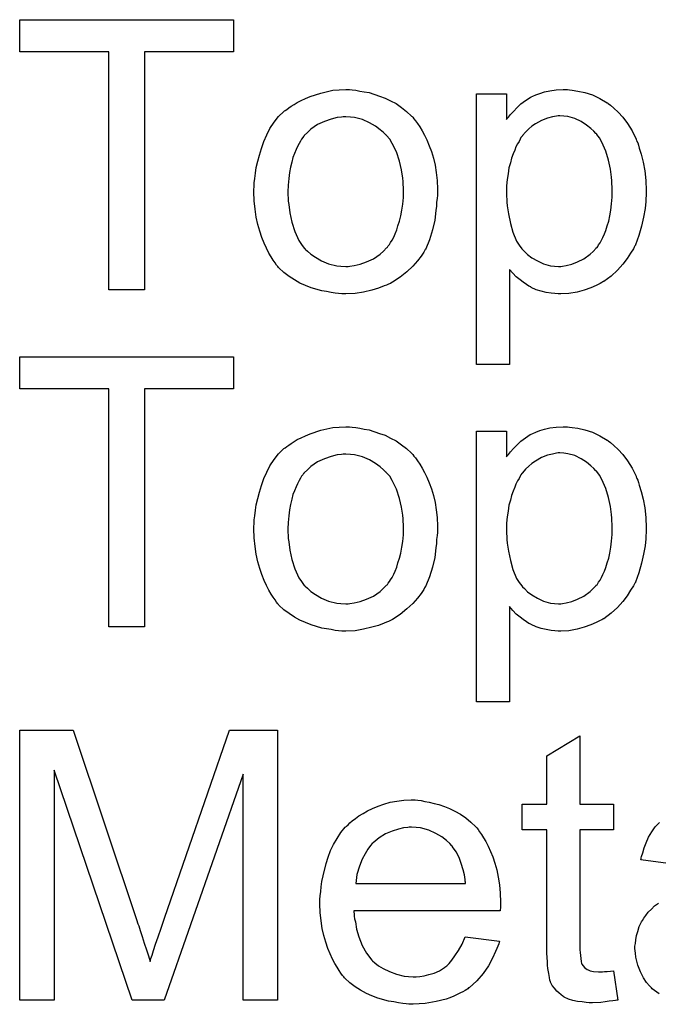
# Model space of a CAD drawing. Extents: x -1.5 to 9, y -3 to 5.
# Tile 12 of 256: x 0.25 to 0.439, y -1.291 to -0.999. Entities that reach past the tile are written whole.
import ezdxf

# ---------------------------------------------------------------- set-up
doc = ezdxf.new("R2010")
doc.units = 0
for name, color, linetype in [('qfn16-30-34-a_copper_signal_1', 1, 'CONTINUOUS'), ('qfn16-30-34-a_copper_signal_top', 1, 'CONTINUOUS'), ('qfn16-30-34-a_soldermask_top', 1, 'CONTINUOUS')]:
    doc.layers.add(name, color=color, linetype=linetype)

msp = doc.modelspace()

# ---------------------------------------------------------------- linework, layer by layer
at = {"layer": 'qfn16-30-34-a_copper_signal_1', "color": 1}
for points in [[(0.326362, -1.289569), (0.31618, -1.289569), (0.31618, -1.222579), (0.292809, -1.289569), (0.283322, -1.289569), (0.260182, -1.221422), (0.260182, -1.289569), (0.25, -1.289569), (0.25, -1.209505), (0.265851, -1.209505), (0.284826, -1.266314), (0.284826, -1.266429), (0.284941, -1.266661), (0.285057, -1.267008), (0.285288, -1.267586), (0.285751, -1.268975), (0.28633, -1.27071), (0.286908, -1.272677), (0.287603, -1.274644), (0.288181, -1.276495), (0.288644, -1.278115), (0.28876, -1.277884), (0.288875, -1.277305), (0.289222, -1.276264), (0.289685, -1.274876), (0.290264, -1.273024), (0.291074, -1.270826), (0.291883, -1.268281), (0.292925, -1.265272), (0.312131, -1.209505), (0.326362, -1.209505), (0.326362, -1.289569)], [(0.416029, -1.231488), (0.42598, -1.231488), (0.42598, -1.239124), (0.416029, -1.239124), (0.416029, -1.273256), (0.416029, -1.273487), (0.416029, -1.27395), (0.416029, -1.274644), (0.416145, -1.275454), (0.416261, -1.277305), (0.416377, -1.278115), (0.416492, -1.278694), (0.416608, -1.278925), (0.416955, -1.279388), (0.417418, -1.279966), (0.418228, -1.280545), (0.418459, -1.28066), (0.419038, -1.280892), (0.420079, -1.281123), (0.421583, -1.281239), (0.42274, -1.281239), (0.423319, -1.281123), (0.424128, -1.281123), (0.425054, -1.281008), (0.42598, -1.280892), (0.427252, -1.289569), (0.427021, -1.289569), (0.426558, -1.289685), (0.425748, -1.289801), (0.424707, -1.289917), (0.42355, -1.290148), (0.422277, -1.290264), (0.419732, -1.290379), (0.418806, -1.290379), (0.417881, -1.290264), (0.416724, -1.290148), (0.415335, -1.290032), (0.413947, -1.289685), (0.412674, -1.289338), (0.411401, -1.288759), (0.411286, -1.288644), (0.410939, -1.288412), (0.410476, -1.288065), (0.409782, -1.287487), (0.409203, -1.286908), (0.408509, -1.286098), (0.407815, -1.285289), (0.407352, -1.284247), (0.407352, -1.284131), (0.407121, -1.283669), (0.407005, -1.282859), (0.406774, -1.281702), (0.406542, -1.280198), (0.406426, -1.279272), (0.406426, -1.278231), (0.406311, -1.276958), (0.406195, -1.275685), (0.406195, -1.274297), (0.406195, -1.272677), (0.406195, -1.239124), (0.398906, -1.239124), (0.398906, -1.231488), (0.406195, -1.231488), (0.406195, -1.217141), (0.416029, -1.211241), (0.416029, -1.231488)], [(0.368014, -1.230331), (0.36894, -1.230447), (0.370097, -1.230678), (0.371369, -1.230909), (0.372873, -1.231257), (0.374262, -1.231604), (0.375882, -1.232182), (0.377386, -1.232761), (0.379005, -1.233571), (0.380625, -1.234496), (0.382245, -1.235537), (0.383749, -1.23681), (0.385138, -1.238199), (0.385253, -1.238314), (0.385485, -1.238546), (0.385832, -1.239008), (0.386295, -1.239703), (0.386873, -1.240513), (0.387452, -1.241438), (0.388146, -1.242595), (0.38884, -1.243984), (0.389534, -1.245488), (0.390228, -1.247108), (0.390807, -1.248959), (0.391385, -1.250926), (0.391848, -1.253124), (0.392195, -1.255438), (0.392427, -1.257868), (0.392542, -1.260529), (0.392542, -1.260644), (0.392542, -1.261107), (0.392542, -1.261917), (0.392427, -1.263074), (0.349039, -1.263074), (0.349039, -1.26319), (0.349039, -1.263537), (0.349155, -1.264), (0.349155, -1.264694), (0.349271, -1.265504), (0.349502, -1.266429), (0.349849, -1.268512), (0.350543, -1.270826), (0.351469, -1.273371), (0.352742, -1.275685), (0.354361, -1.277768), (0.354477, -1.277768), (0.354593, -1.277999), (0.355287, -1.278578), (0.356328, -1.279388), (0.357717, -1.280198), (0.359568, -1.281123), (0.361651, -1.281933), (0.363964, -1.282512), (0.365237, -1.282627), (0.366626, -1.282743), (0.367551, -1.282743), (0.368592, -1.282627), (0.369865, -1.282396), (0.371254, -1.282049), (0.372873, -1.281586), (0.374377, -1.280892), (0.375882, -1.279966), (0.375997, -1.279851), (0.376576, -1.279388), (0.37727, -1.278694), (0.37808, -1.277768), (0.379005, -1.276495), (0.380047, -1.274876), (0.381088, -1.273024), (0.382014, -1.270826), (0.392195, -1.272099), (0.392195, -1.272214), (0.39208, -1.272446), (0.391964, -1.272909), (0.391733, -1.273603), (0.391385, -1.274297), (0.391038, -1.275223), (0.390113, -1.277189), (0.388956, -1.279388), (0.387336, -1.281702), (0.385485, -1.2839), (0.383171, -1.285983), (0.383055, -1.285983), (0.382824, -1.286214), (0.382476, -1.286446), (0.382014, -1.286793), (0.38132, -1.28714), (0.380625, -1.287487), (0.3797, -1.28795), (0.378658, -1.288412), (0.377501, -1.288875), (0.376344, -1.289338), (0.373452, -1.290032), (0.370212, -1.290611), (0.366626, -1.290842), (0.365353, -1.290842), (0.364543, -1.290726), (0.363502, -1.290611), (0.362229, -1.290379), (0.360841, -1.290148), (0.359337, -1.289917), (0.356097, -1.288991), (0.354361, -1.288297), (0.352742, -1.287602), (0.351006, -1.286677), (0.349386, -1.285636), (0.347882, -1.284479), (0.346378, -1.28309), (0.346262, -1.282975), (0.346031, -1.282743), (0.345684, -1.28228), (0.345221, -1.281586), (0.344643, -1.280776), (0.344064, -1.279851), (0.34337, -1.278694), (0.342676, -1.277421), (0.341981, -1.275917), (0.341287, -1.274297), (0.340709, -1.272446), (0.34013, -1.270479), (0.339668, -1.268396), (0.33932, -1.266082), (0.339089, -1.263653), (0.338973, -1.261107), (0.338973, -1.260992), (0.338973, -1.260413), (0.338973, -1.259719), (0.339089, -1.258678), (0.339205, -1.257405), (0.33932, -1.256016), (0.339552, -1.254397), (0.339899, -1.252777), (0.340825, -1.249074), (0.341403, -1.247223), (0.342097, -1.245256), (0.343023, -1.243405), (0.344064, -1.24167), (0.345221, -1.239934), (0.346494, -1.238314), (0.34661, -1.238199), (0.346841, -1.237967), (0.347304, -1.23762), (0.347882, -1.237042), (0.348576, -1.236463), (0.349502, -1.235769), (0.350543, -1.234959), (0.351816, -1.234265), (0.353089, -1.233455), (0.354593, -1.232761), (0.356213, -1.232066), (0.357948, -1.231488), (0.359799, -1.230909), (0.361766, -1.230562), (0.363849, -1.230331), (0.366047, -1.230215), (0.367204, -1.230215), (0.368014, -1.230331)], [(0.443682, -1.249306), (0.434079, -1.248033), (0.434079, -1.247917), (0.434194, -1.247802), (0.434194, -1.247455), (0.43431, -1.246992), (0.434657, -1.24595), (0.43512, -1.244446), (0.435699, -1.242942), (0.436393, -1.241322), (0.437318, -1.239703), (0.43836, -1.238199), (0.438475, -1.238083), (0.438938, -1.23762), (0.439632, -1.236926)], [(0.366163, -1.238314), (0.365469, -1.238314), (0.365006, -1.23843), (0.363733, -1.238546), (0.362229, -1.238893), (0.360378, -1.239471), (0.358411, -1.240281), (0.35656, -1.241438), (0.354709, -1.242942), (0.354477, -1.243174), (0.354014, -1.243752), (0.353204, -1.244793), (0.352394, -1.246182), (0.351469, -1.247802), (0.350659, -1.249884), (0.349965, -1.252314), (0.349618, -1.254975), (0.382129, -1.254975), (0.382129, -1.254859), (0.382129, -1.254628), (0.382014, -1.254281), (0.382014, -1.253818), (0.381782, -1.25243), (0.381435, -1.250926), (0.380857, -1.249074), (0.380278, -1.247339), (0.379353, -1.245603), (0.378311, -1.244099), (0.378311, -1.243984), (0.37808, -1.243868), (0.377501, -1.243174), (0.37646, -1.242248), (0.375072, -1.241207), (0.373336, -1.240166), (0.371254, -1.23924), (0.368824, -1.238546), (0.367551, -1.23843), (0.366163, -1.238314)], [(0.439517, -1.287718), (0.437434, -1.286214), (0.437203, -1.285983), (0.436624, -1.285404), (0.435814, -1.284363), (0.434889, -1.282975), (0.433963, -1.281239), (0.433153, -1.279272), (0.432575, -1.276842), (0.432459, -1.275685), (0.432343, -1.274297), (0.432343, -1.274066), (0.432343, -1.273603), (0.432459, -1.272793), (0.432575, -1.271752), (0.432806, -1.270479), (0.433153, -1.269206), (0.433616, -1.267818), (0.434194, -1.266545), (0.43431, -1.266429), (0.434541, -1.265967), (0.435004, -1.265272), (0.435583, -1.264463), (0.436277, -1.263537), (0.437203, -1.262611), (0.438128, -1.261686), (0.439285, -1.260876)]]:
    msp.add_lwpolyline(points, dxfattribs=at)
at = {"layer": 'qfn16-30-34-a_copper_signal_top', "color": 1}
for points in [[(0.313404, -1.108348), (0.287024, -1.108348), (0.287024, -1.178925), (0.27638, -1.178925), (0.27638, -1.108348), (0.25, -1.108348), (0.25, -1.098861), (0.313404, -1.098861), (0.313404, -1.108348)], [(0.348576, -1.119687), (0.349618, -1.119802), (0.350775, -1.120034), (0.352047, -1.120265), (0.353551, -1.120496), (0.356675, -1.121538), (0.358295, -1.122116), (0.359915, -1.122926), (0.361535, -1.123736), (0.363155, -1.124893), (0.364659, -1.12605), (0.366163, -1.127438), (0.366279, -1.127554), (0.36651, -1.127786), (0.366857, -1.128248), (0.36732, -1.128827), (0.367898, -1.129637), (0.368592, -1.130678), (0.369287, -1.131835), (0.369981, -1.133108), (0.370675, -1.134496), (0.371369, -1.136232), (0.372063, -1.137967), (0.372642, -1.139934), (0.373105, -1.142017), (0.373452, -1.144215), (0.373683, -1.146529), (0.373799, -1.149074), (0.373799, -1.14919), (0.373799, -1.149537), (0.373799, -1.150116), (0.373799, -1.150926), (0.373683, -1.151851), (0.373568, -1.153008), (0.373568, -1.154165), (0.373336, -1.155438), (0.372989, -1.15833), (0.372295, -1.161223), (0.371485, -1.164115), (0.370328, -1.166776), (0.370328, -1.166892), (0.370212, -1.167008), (0.369981, -1.167355), (0.36975, -1.167818), (0.36894, -1.168975), (0.367898, -1.170363), (0.36651, -1.171983), (0.364774, -1.173603), (0.362808, -1.175223), (0.360493, -1.176727), (0.360378, -1.176727), (0.360262, -1.176842), (0.359915, -1.177074), (0.359337, -1.177305), (0.358758, -1.177537), (0.358064, -1.177768), (0.356328, -1.178462), (0.354361, -1.179041), (0.351932, -1.179619), (0.349386, -1.180082), (0.34661, -1.180198), (0.345452, -1.180198), (0.344527, -1.180082), (0.343486, -1.179966), (0.342329, -1.179735), (0.34094, -1.179504), (0.339552, -1.179272), (0.336428, -1.178347), (0.334692, -1.177652), (0.333073, -1.176958), (0.331453, -1.176033), (0.329833, -1.174991), (0.328329, -1.173834), (0.326825, -1.172446), (0.326709, -1.17233), (0.326478, -1.172099), (0.326131, -1.171636), (0.325668, -1.170942), (0.325089, -1.170132), (0.324511, -1.169206), (0.323817, -1.168049), (0.323122, -1.166661), (0.322428, -1.165157), (0.321734, -1.163421), (0.321156, -1.16157), (0.320577, -1.159603), (0.320114, -1.157405), (0.319767, -1.155091), (0.319536, -1.152545), (0.31942, -1.149884), (0.31942, -1.149653), (0.31942, -1.14919), (0.319536, -1.14838), (0.319536, -1.147223), (0.319651, -1.14595), (0.319883, -1.144331), (0.320114, -1.142711), (0.320577, -1.14086), (0.32104, -1.139008), (0.321618, -1.137042), (0.322312, -1.134959), (0.323238, -1.132992), (0.324164, -1.131141), (0.325436, -1.12929), (0.326709, -1.127554), (0.328329, -1.12605), (0.328445, -1.125934), (0.328676, -1.125819), (0.329139, -1.125472), (0.329717, -1.125009), (0.330411, -1.124546), (0.331337, -1.123967), (0.332263, -1.123389), (0.33342, -1.122811), (0.334692, -1.122232), (0.336081, -1.121653), (0.339205, -1.120612), (0.342791, -1.119802), (0.344643, -1.119687), (0.34661, -1.119571), (0.347767, -1.119571), (0.348576, -1.119687)], [(0.412906, -1.119687), (0.413716, -1.119802), (0.415451, -1.120034), (0.417534, -1.120496), (0.419732, -1.121191), (0.42193, -1.122232), (0.424128, -1.123505), (0.424244, -1.123505), (0.42436, -1.123736), (0.425054, -1.124199), (0.426095, -1.125124), (0.427368, -1.126282), (0.428757, -1.127786), (0.430145, -1.129637), (0.431533, -1.131835), (0.43269, -1.134265), (0.43269, -1.13438), (0.432806, -1.134612), (0.432922, -1.134959), (0.433153, -1.135422), (0.433385, -1.136116), (0.433616, -1.136926), (0.434194, -1.138777), (0.434773, -1.141091), (0.435236, -1.143637), (0.435583, -1.146529), (0.435699, -1.149537), (0.435699, -1.149653), (0.435699, -1.149884), (0.435699, -1.150347), (0.435699, -1.151041), (0.435583, -1.151851), (0.435583, -1.152777), (0.435351, -1.154859), (0.434889, -1.157405), (0.43431, -1.160066), (0.4335, -1.162843), (0.432459, -1.16562), (0.432459, -1.165735), (0.432343, -1.165967), (0.432112, -1.166314), (0.43188, -1.166776), (0.43107, -1.168049), (0.430029, -1.169669), (0.428757, -1.171405), (0.427137, -1.17314), (0.425286, -1.174876), (0.423087, -1.176495), (0.422971, -1.176495), (0.422856, -1.176611), (0.422509, -1.176842), (0.422046, -1.177074), (0.420889, -1.177652), (0.419269, -1.178347), (0.417302, -1.179041), (0.41522, -1.179619), (0.41279, -1.180082), (0.41036, -1.180198), (0.40955, -1.180198), (0.408625, -1.180082), (0.407468, -1.179966), (0.406079, -1.179735), (0.404575, -1.179388), (0.403071, -1.178925), (0.401567, -1.178231), (0.401451, -1.178115), (0.400873, -1.177884), (0.400179, -1.177421), (0.399253, -1.176727), (0.398327, -1.176033), (0.39717, -1.175107), (0.396129, -1.174066), (0.395204, -1.172909), (0.395204, -1.201139), (0.385369, -1.201139), (0.385369, -1.120844), (0.394278, -1.120844), (0.394278, -1.12848), (0.394394, -1.128248), (0.394856, -1.127786), (0.395435, -1.126976), (0.396361, -1.12605), (0.397402, -1.124893), (0.398559, -1.123852), (0.399947, -1.122811), (0.401336, -1.121885), (0.401567, -1.121769), (0.40203, -1.121538), (0.402955, -1.121191), (0.404112, -1.120728), (0.405501, -1.120265), (0.407121, -1.119918), (0.408972, -1.119687), (0.411054, -1.119571), (0.412327, -1.119571), (0.412906, -1.119687)], [(0.34661, -1.12767), (0.345915, -1.12767), (0.345337, -1.127786), (0.344064, -1.127901), (0.342329, -1.128364), (0.340362, -1.129058), (0.338279, -1.129984), (0.336312, -1.131372), (0.335271, -1.132298), (0.334345, -1.133224), (0.334345, -1.133339), (0.334114, -1.133455), (0.333882, -1.133802), (0.333535, -1.134265), (0.333188, -1.134843), (0.332841, -1.135537), (0.332378, -1.136463), (0.331916, -1.137389), (0.331453, -1.138546), (0.33099, -1.139703), (0.330643, -1.141091), (0.330296, -1.142595), (0.329949, -1.144215), (0.329717, -1.14595), (0.329602, -1.147917), (0.329486, -1.149884), (0.329486, -1.15), (0.329486, -1.150347), (0.329486, -1.150926), (0.329602, -1.151736), (0.329602, -1.152661), (0.329717, -1.153702), (0.330064, -1.156132), (0.330643, -1.158909), (0.331568, -1.161686), (0.332726, -1.164347), (0.333535, -1.165504), (0.334345, -1.166661), (0.334461, -1.166661), (0.334577, -1.166892), (0.335271, -1.167471), (0.336312, -1.168396), (0.337701, -1.169322), (0.339436, -1.170363), (0.341519, -1.171289), (0.343948, -1.171867), (0.345221, -1.171983), (0.34661, -1.172099), (0.347304, -1.172099), (0.347882, -1.171983), (0.349155, -1.171752), (0.35089, -1.171405), (0.352742, -1.17071), (0.354824, -1.169785), (0.356791, -1.168396), (0.357832, -1.167471), (0.358758, -1.166545), (0.358874, -1.166429), (0.358989, -1.166314), (0.359221, -1.165967), (0.359568, -1.165504), (0.359915, -1.164925), (0.360378, -1.164231), (0.360841, -1.163305), (0.361303, -1.16238), (0.361766, -1.161223), (0.362113, -1.15995), (0.362576, -1.158562), (0.362923, -1.157058), (0.36327, -1.155322), (0.363502, -1.153587), (0.363733, -1.15162), (0.363733, -1.149537), (0.363733, -1.149421), (0.363733, -1.149074), (0.363733, -1.148496), (0.363617, -1.147802), (0.363617, -1.146876), (0.363502, -1.145835), (0.363155, -1.143405), (0.362576, -1.14086), (0.361651, -1.138083), (0.360378, -1.135537), (0.359684, -1.134265), (0.358758, -1.133224), (0.358758, -1.133108), (0.358527, -1.132992), (0.357832, -1.132298), (0.356791, -1.131488), (0.355403, -1.130447), (0.353667, -1.129405), (0.351585, -1.12848), (0.349271, -1.127901), (0.347998, -1.127786), (0.34661, -1.12767)], [(0.410129, -1.127323), (0.40955, -1.127323), (0.409087, -1.127438), (0.40793, -1.12767), (0.406426, -1.128017), (0.404691, -1.128711), (0.40284, -1.129753), (0.401798, -1.130447), (0.400873, -1.131257), (0.399947, -1.132182), (0.399022, -1.133224), (0.399022, -1.133339), (0.39879, -1.133455), (0.398559, -1.133802), (0.398327, -1.134265), (0.39798, -1.134959), (0.397517, -1.135653), (0.397055, -1.136579), (0.396708, -1.137504), (0.396245, -1.138661), (0.395782, -1.139934), (0.395435, -1.141322), (0.394972, -1.142827), (0.394741, -1.144562), (0.394509, -1.146298), (0.394278, -1.148149), (0.394278, -1.150231), (0.394278, -1.150347), (0.394278, -1.150694), (0.394278, -1.151273), (0.394394, -1.152083), (0.394394, -1.153008), (0.394509, -1.15405), (0.394856, -1.156479), (0.395435, -1.159256), (0.396129, -1.161917), (0.397286, -1.164578), (0.39798, -1.165735), (0.39879, -1.166776), (0.399022, -1.167008), (0.3996, -1.167586), (0.400526, -1.168512), (0.401798, -1.169438), (0.403418, -1.170363), (0.405269, -1.171289), (0.407352, -1.171867), (0.408509, -1.171983), (0.409666, -1.172099), (0.41036, -1.172099), (0.410823, -1.171983), (0.41198, -1.171752), (0.4136, -1.171405), (0.415335, -1.17071), (0.417187, -1.169785), (0.419038, -1.168396), (0.419963, -1.167586), (0.420889, -1.166661), (0.420889, -1.166545), (0.42112, -1.166429), (0.421352, -1.166082), (0.421583, -1.16562), (0.422046, -1.165041), (0.422393, -1.164231), (0.422856, -1.163421), (0.423319, -1.16238), (0.423666, -1.161339), (0.424128, -1.15995), (0.424591, -1.158562), (0.424938, -1.157058), (0.42517, -1.155322), (0.425401, -1.153471), (0.425633, -1.151504), (0.425633, -1.149421), (0.425633, -1.149306), (0.425633, -1.148959), (0.425633, -1.14838), (0.425517, -1.14757), (0.425517, -1.146645), (0.425401, -1.145603), (0.425054, -1.143174), (0.424476, -1.140513), (0.423666, -1.137851), (0.422509, -1.13519), (0.421815, -1.133918), (0.421005, -1.132876), (0.421005, -1.132761), (0.420773, -1.132645), (0.420195, -1.131951), (0.419269, -1.131141), (0.417996, -1.1301), (0.416377, -1.129058), (0.414525, -1.128133), (0.412443, -1.127554), (0.411286, -1.127438), (0.410129, -1.127323)]]:
    msp.add_lwpolyline(points, dxfattribs=at)
at = {"layer": 'qfn16-30-34-a_soldermask_top', "color": 1}
for points in [[(0.313404, -1.008348), (0.287024, -1.008348), (0.287024, -1.078925), (0.27638, -1.078925), (0.27638, -1.008348), (0.25, -1.008348), (0.25, -0.998861), (0.313404, -0.998861), (0.313404, -1.008348)], [(0.348576, -1.019687), (0.349618, -1.019802), (0.350775, -1.020034), (0.352047, -1.020265), (0.353551, -1.020496), (0.356675, -1.021538), (0.358295, -1.022116), (0.359915, -1.022926), (0.361535, -1.023736), (0.363155, -1.024893), (0.364659, -1.02605), (0.366163, -1.027438), (0.366279, -1.027554), (0.36651, -1.027786), (0.366857, -1.028248), (0.36732, -1.028827), (0.367898, -1.029637), (0.368592, -1.030678), (0.369287, -1.031835), (0.369981, -1.033108), (0.370675, -1.034496), (0.371369, -1.036232), (0.372063, -1.037967), (0.372642, -1.039934), (0.373105, -1.042017), (0.373452, -1.044215), (0.373683, -1.046529), (0.373799, -1.049074), (0.373799, -1.04919), (0.373799, -1.049537), (0.373799, -1.050116), (0.373799, -1.050926), (0.373683, -1.051851), (0.373568, -1.053008), (0.373568, -1.054165), (0.373336, -1.055438), (0.372989, -1.05833), (0.372295, -1.061223), (0.371485, -1.064115), (0.370328, -1.066776), (0.370328, -1.066892), (0.370212, -1.067008), (0.369981, -1.067355), (0.36975, -1.067818), (0.36894, -1.068975), (0.367898, -1.070363), (0.36651, -1.071983), (0.364774, -1.073603), (0.362808, -1.075223), (0.360493, -1.076727), (0.360378, -1.076727), (0.360262, -1.076842), (0.359915, -1.077074), (0.359337, -1.077305), (0.358758, -1.077537), (0.358064, -1.077768), (0.356328, -1.078462), (0.354361, -1.079041), (0.351932, -1.079619), (0.349386, -1.080082), (0.34661, -1.080198), (0.345452, -1.080198), (0.344527, -1.080082), (0.343486, -1.079966), (0.342329, -1.079735), (0.34094, -1.079504), (0.339552, -1.079272), (0.336428, -1.078347), (0.334692, -1.077652), (0.333073, -1.076958), (0.331453, -1.076033), (0.329833, -1.074991), (0.328329, -1.073834), (0.326825, -1.072446), (0.326709, -1.07233), (0.326478, -1.072099), (0.326131, -1.071636), (0.325668, -1.070942), (0.325089, -1.070132), (0.324511, -1.069206), (0.323817, -1.068049), (0.323122, -1.066661), (0.322428, -1.065157), (0.321734, -1.063421), (0.321156, -1.06157), (0.320577, -1.059603), (0.320114, -1.057405), (0.319767, -1.055091), (0.319536, -1.052545), (0.31942, -1.049884), (0.31942, -1.049653), (0.31942, -1.04919), (0.319536, -1.04838), (0.319536, -1.047223), (0.319651, -1.04595), (0.319883, -1.044331), (0.320114, -1.042711), (0.320577, -1.04086), (0.32104, -1.039008), (0.321618, -1.037042), (0.322312, -1.034959), (0.323238, -1.032992), (0.324164, -1.031141), (0.325436, -1.02929), (0.326709, -1.027554), (0.328329, -1.02605), (0.328445, -1.025934), (0.328676, -1.025819), (0.329139, -1.025472), (0.329717, -1.025009), (0.330411, -1.024546), (0.331337, -1.023967), (0.332263, -1.023389), (0.33342, -1.022811), (0.334692, -1.022232), (0.336081, -1.021654), (0.339205, -1.020612), (0.342791, -1.019802), (0.344643, -1.019687), (0.34661, -1.019571), (0.347767, -1.019571), (0.348576, -1.019687)], [(0.412906, -1.019687), (0.413716, -1.019802), (0.415451, -1.020034), (0.417534, -1.020496), (0.419732, -1.021191), (0.42193, -1.022232), (0.424128, -1.023505), (0.424244, -1.023505), (0.42436, -1.023736), (0.425054, -1.024199), (0.426095, -1.025124), (0.427368, -1.026282), (0.428757, -1.027786), (0.430145, -1.029637), (0.431533, -1.031835), (0.43269, -1.034265), (0.43269, -1.03438), (0.432806, -1.034612), (0.432922, -1.034959), (0.433153, -1.035422), (0.433385, -1.036116), (0.433616, -1.036926), (0.434194, -1.038777), (0.434773, -1.041091), (0.435236, -1.043637), (0.435583, -1.046529), (0.435699, -1.049537), (0.435699, -1.049653), (0.435699, -1.049884), (0.435699, -1.050347), (0.435699, -1.051041), (0.435583, -1.051851), (0.435583, -1.052777), (0.435351, -1.054859), (0.434889, -1.057405), (0.43431, -1.060066), (0.4335, -1.062843), (0.432459, -1.06562), (0.432459, -1.065735), (0.432343, -1.065967), (0.432112, -1.066314), (0.43188, -1.066776), (0.43107, -1.068049), (0.430029, -1.069669), (0.428757, -1.071405), (0.427137, -1.07314), (0.425286, -1.074876), (0.423087, -1.076495), (0.422971, -1.076495), (0.422856, -1.076611), (0.422509, -1.076842), (0.422046, -1.077074), (0.420889, -1.077652), (0.419269, -1.078347), (0.417302, -1.079041), (0.41522, -1.079619), (0.41279, -1.080082), (0.41036, -1.080198), (0.40955, -1.080198), (0.408625, -1.080082), (0.407468, -1.079966), (0.406079, -1.079735), (0.404575, -1.079388), (0.403071, -1.078925), (0.401567, -1.078231), (0.401451, -1.078115), (0.400873, -1.077884), (0.400179, -1.077421), (0.399253, -1.076727), (0.398327, -1.076033), (0.39717, -1.075107), (0.396129, -1.074066), (0.395204, -1.072909), (0.395204, -1.101139), (0.385369, -1.101139), (0.385369, -1.020844), (0.394278, -1.020844), (0.394278, -1.02848), (0.394394, -1.028248), (0.394856, -1.027786), (0.395435, -1.026976), (0.396361, -1.02605), (0.397402, -1.024893), (0.398559, -1.023852), (0.399947, -1.022811), (0.401336, -1.021885), (0.401567, -1.021769), (0.40203, -1.021538), (0.402955, -1.021191), (0.404112, -1.020728), (0.405501, -1.020265), (0.407121, -1.019918), (0.408972, -1.019687), (0.411054, -1.019571), (0.412327, -1.019571), (0.412906, -1.019687)], [(0.34661, -1.02767), (0.345915, -1.02767), (0.345337, -1.027786), (0.344064, -1.027901), (0.342329, -1.028364), (0.340362, -1.029058), (0.338279, -1.029984), (0.336312, -1.031372), (0.335271, -1.032298), (0.334345, -1.033224), (0.334345, -1.033339), (0.334114, -1.033455), (0.333882, -1.033802), (0.333535, -1.034265), (0.333188, -1.034843), (0.332841, -1.035537), (0.332378, -1.036463), (0.331916, -1.037389), (0.331453, -1.038546), (0.33099, -1.039703), (0.330643, -1.041091), (0.330296, -1.042595), (0.329949, -1.044215), (0.329717, -1.04595), (0.329602, -1.047917), (0.329486, -1.049884), (0.329486, -1.05), (0.329486, -1.050347), (0.329486, -1.050926), (0.329602, -1.051736), (0.329602, -1.052661), (0.329717, -1.053702), (0.330064, -1.056132), (0.330643, -1.058909), (0.331568, -1.061686), (0.332726, -1.064347), (0.333535, -1.065504), (0.334345, -1.066661), (0.334461, -1.066661), (0.334577, -1.066892), (0.335271, -1.067471), (0.336312, -1.068396), (0.337701, -1.069322), (0.339436, -1.070363), (0.341519, -1.071289), (0.343948, -1.071867), (0.345221, -1.071983), (0.34661, -1.072099), (0.347304, -1.072099), (0.347882, -1.071983), (0.349155, -1.071752), (0.35089, -1.071405), (0.352742, -1.07071), (0.354824, -1.069785), (0.356791, -1.068396), (0.357832, -1.067471), (0.358758, -1.066545), (0.358874, -1.066429), (0.358989, -1.066314), (0.359221, -1.065967), (0.359568, -1.065504), (0.359915, -1.064925), (0.360378, -1.064231), (0.360841, -1.063305), (0.361303, -1.06238), (0.361766, -1.061223), (0.362113, -1.05995), (0.362576, -1.058562), (0.362923, -1.057058), (0.36327, -1.055322), (0.363502, -1.053587), (0.363733, -1.05162), (0.363733, -1.049537), (0.363733, -1.049421), (0.363733, -1.049074), (0.363733, -1.048496), (0.363617, -1.047802), (0.363617, -1.046876), (0.363502, -1.045835), (0.363155, -1.043405), (0.362576, -1.04086), (0.361651, -1.038083), (0.360378, -1.035537), (0.359684, -1.034265), (0.358758, -1.033224), (0.358758, -1.033108), (0.358527, -1.032992), (0.357832, -1.032298), (0.356791, -1.031488), (0.355403, -1.030447), (0.353667, -1.029405), (0.351585, -1.02848), (0.349271, -1.027901), (0.347998, -1.027786), (0.34661, -1.02767)], [(0.410129, -1.027323), (0.40955, -1.027323), (0.409087, -1.027438), (0.40793, -1.02767), (0.406426, -1.028017), (0.404691, -1.028711), (0.40284, -1.029753), (0.401798, -1.030447), (0.400873, -1.031257), (0.399947, -1.032182), (0.399022, -1.033224), (0.399022, -1.033339), (0.39879, -1.033455), (0.398559, -1.033802), (0.398327, -1.034265), (0.39798, -1.034959), (0.397517, -1.035653), (0.397055, -1.036579), (0.396708, -1.037504), (0.396245, -1.038661), (0.395782, -1.039934), (0.395435, -1.041322), (0.394972, -1.042827), (0.394741, -1.044562), (0.394509, -1.046298), (0.394278, -1.048149), (0.394278, -1.050231), (0.394278, -1.050347), (0.394278, -1.050694), (0.394278, -1.051273), (0.394394, -1.052083), (0.394394, -1.053008), (0.394509, -1.05405), (0.394856, -1.056479), (0.395435, -1.059256), (0.396129, -1.061917), (0.397286, -1.064578), (0.39798, -1.065735), (0.39879, -1.066776), (0.399022, -1.067008), (0.3996, -1.067586), (0.400526, -1.068512), (0.401798, -1.069438), (0.403418, -1.070363), (0.405269, -1.071289), (0.407352, -1.071867), (0.408509, -1.071983), (0.409666, -1.072099), (0.41036, -1.072099), (0.410823, -1.071983), (0.41198, -1.071752), (0.4136, -1.071405), (0.415335, -1.07071), (0.417187, -1.069785), (0.419038, -1.068396), (0.419963, -1.067586), (0.420889, -1.066661), (0.420889, -1.066545), (0.42112, -1.066429), (0.421352, -1.066082), (0.421583, -1.06562), (0.422046, -1.065041), (0.422393, -1.064231), (0.422856, -1.063421), (0.423319, -1.06238), (0.423666, -1.061339), (0.424128, -1.05995), (0.424591, -1.058562), (0.424938, -1.057058), (0.42517, -1.055322), (0.425401, -1.053471), (0.425633, -1.051504), (0.425633, -1.049421), (0.425633, -1.049306), (0.425633, -1.048959), (0.425633, -1.04838), (0.425517, -1.04757), (0.425517, -1.046645), (0.425401, -1.045603), (0.425054, -1.043174), (0.424476, -1.040513), (0.423666, -1.037851), (0.422509, -1.03519), (0.421815, -1.033918), (0.421005, -1.032876), (0.421005, -1.032761), (0.420773, -1.032645), (0.420195, -1.031951), (0.419269, -1.031141), (0.417996, -1.0301), (0.416377, -1.029058), (0.414525, -1.028133), (0.412443, -1.027554), (0.411286, -1.027438), (0.410129, -1.027323)]]:
    msp.add_lwpolyline(points, dxfattribs=at)

doc.saveas('drawing.dxf')
